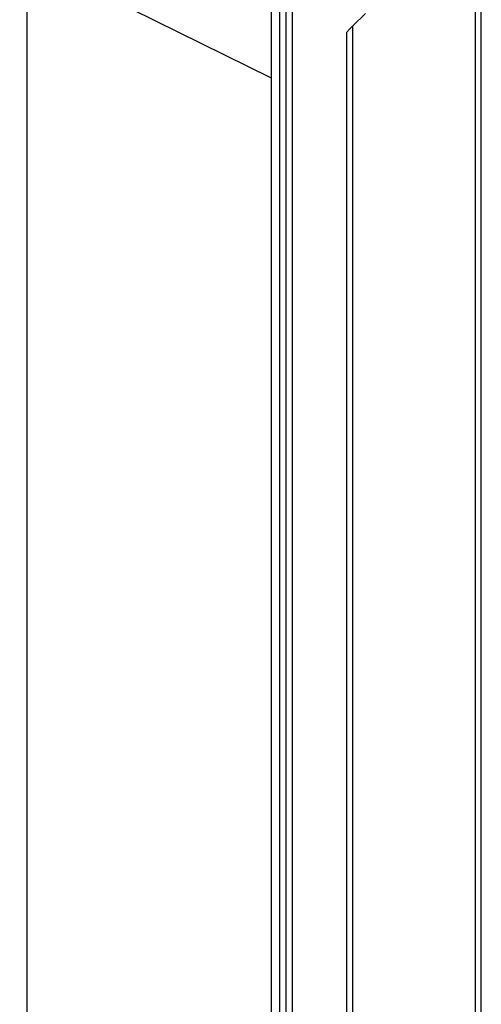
# Model space of a CAD drawing. Header units: inches. Extents: x 24 to 1128, y -69 to 748.
# Tile 118 of 256: x 152 to 166, y 277 to 307. Entities that reach past the tile are written whole.
import ezdxf

# ---------------------------------------------------------------- set-up
doc = ezdxf.new("R2010")
doc.units = ezdxf.units.IN
doc.header["$LTSCALE"] = 32
doc.header["$MEASUREMENT"] = 0
doc.layers.add('Dimension (ANSI)', color=7, linetype='Continuous', lineweight=25)
doc.layers.add('Visible (ANSI)', color=7, linetype='Continuous', lineweight=30)
doc.styles.add('Note Text (ANSI)', font='tahoma.ttf')
doc.dimstyles.new('SB Fraction-16 (ANSI)', dxfattribs={"dimscale": 32, "dimtxt": 0.125, "dimasz": 0.098425, "dimexe": 0.125, "dimexo": 0.0625, "dimgap": 0.031496, "dimtad": 0, "dimtih": 1, "dimtoh": 1, "dimdec": 4, "dimrnd": 1e-08, "dimzin": 0, "dimdsep": 46, "dimlunit": 5, "dimtxsty": 'Note Text (ANSI)', "dimcen": 0.09, "dimdle": 0.393701, "dimclrd": 256, "dimclre": 256, "dimclrt": 256, "dimadec": 0, "dimazin": 3, "dimtfac": 0.96, "dimtofl": 0, "dimtmove": 0, "dimatfit": 3, "dimfxl": 1, "dimfrac": 2, "dimtolj": 1, "dimtzin": 12, "dimlwd": -1, "dimlwe": -1, "dimarcsym": 0})

# ---------------------------------------------------------------- blocks, each defined once
blk = doc.blocks.new('*D15')
at = {"layer": 'Defpoints', "color": 0, "transparency": 16777216}
for p in [(152.29, 475.484), (60.957, 155.772), (120.165, 155.772)]:
    blk.add_point(p, dxfattribs=at)
at = {"layer": 'Dimension (ANSI)', "transparency": 16777216}
for p, q in [((150.29, 475.484), (56.957, 475.484)), ((60.957, 472.334), (60.957, 338.161)), ((60.957, 158.922), (60.957, 331.095)), ((118.165, 155.772), (56.957, 155.772))]:
    blk.add_line(p, q, dxfattribs=at)
for points in [[(60.432, 472.334), (61.482, 472.334), (60.957, 475.484)], [(60.432, 158.922), (61.482, 158.922), (60.957, 155.772)]]:
    blk.add_solid(points, dxfattribs=at)
at = {"layer": 'Dimension (ANSI)', "transparency": 16777216, "insert": (48.754, 337.153), "char_height": 4, "attachment_point": 1, "style": 'Note Text (ANSI)'}
blk.add_mtext('\\A1;319 11/16', dxfattribs=at)

msp = doc.modelspace()

# ---------------------------------------------------------------- linework, layer by layer
at = {"layer": 'Visible (ANSI)'}
for p, q in [((165.66537, 287.55588), (165.66537, 319.2943)), ((152.16537, 251.04617), (152.16537, 315.54617)), ((165.48137, 310.23717), (165.48137, 251.04617)), ((159.41537, 309.60867), (159.41537, 265.48367)), ((159.66537, 309.60867), (159.66537, 265.48367)), ((159.66537, 309.60867), (159.66537, 265.48367)), ((159.85287, 309.45237), (159.85287, 265.63997)), ((152.16537, 308.6464), (159.41537, 305.05499)), ((152.16537, 308.6464), (159.41537, 305.05499)), ((160.05057, 267.05467), (160.05057, 308.03766)), ((162.21737, 306.97317), (161.84937, 306.60517)), ((161.75737, 306.51317), (161.84937, 306.60517)), ((161.84937, 251.04617), (161.84937, 306.60517)), ((161.75737, 306.51317), (161.66537, 306.42117)), ((161.66537, 251.04617), (161.66537, 306.42117)), ((165.66537, 271.34233), (165.66537, 287.55588))]:
    msp.add_line(p, q, dxfattribs=at)

# ---------------------------------------------------------------- dimensions: what is measured, and where the dimension line sits
at = {"layer": 'Dimension (ANSI)'}
dim = msp.add_linear_dim(base=(60.95681, 155.77197), p1=(152.29037, 475.48367), p2=(120.16537, 155.77197), angle=270, dimstyle='SB Fraction-16 (ANSI)', override={"dimgap": 0.031496, "dimdec": 4, "dimtol": 0, "dimlim": 0, "dimtp": 0, "dimtm": 0, "dimtdec": 2, "dimatfit": 1}, dxfattribs=at)
dim.commit()
dim.dimension.update_dxf_attribs({"geometry": '*D15', "text_midpoint": (60.95681, 334.62782), "dimtype": 160})

doc.saveas('drawing.dxf')
